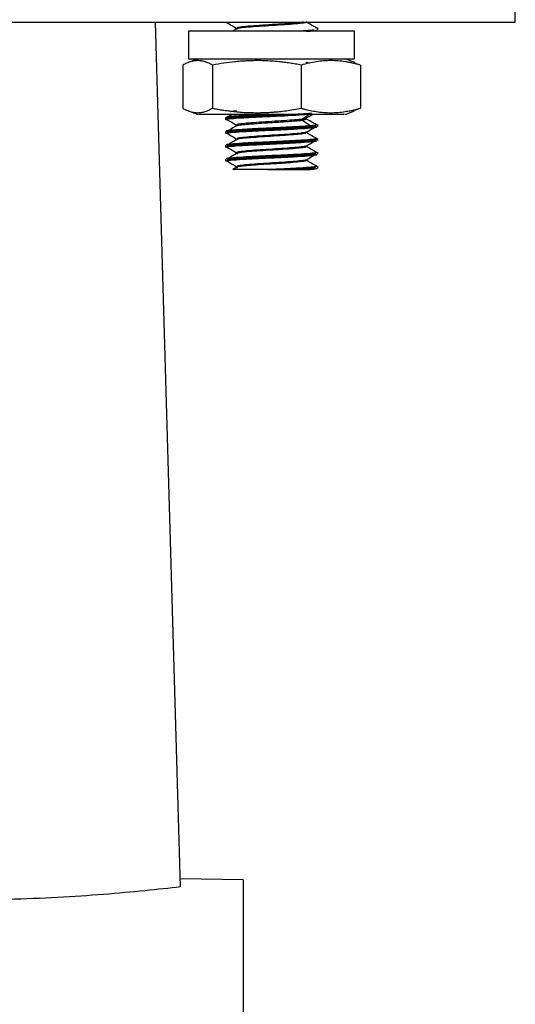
# Model space of a CAD drawing. Header units: millimetres. Extents: x -2663 to -856, y -563 to 1395.
# Tile 3 of 24: x -2417 to -2363, y 361 to 468. Entities that reach past the tile are written whole.
import ezdxf

# ---------------------------------------------------------------- set-up
doc = ezdxf.new("R2010")
doc.units = ezdxf.units.MM

msp = doc.modelspace()

# ---------------------------------------------------------------- linework, layer by layer
at = {"color": 7, "linetype": 'Continuous', "lineweight": 25}
for p, q in [((-2362.91, 467.65), (-2362.91, 483.65)), ((-2487.91, 467.65), (-2362.91, 467.65)), ((-2399.23, 373.88), (-2401.91, 467.65)), ((-2394.34, 467.65), (-2394.34, 467.56)), ((-2394.18, 467.62), (-2394.14, 467.61)), ((-2398.34, 466.65), (-2398.34, 463.65)), ((-2380.34, 466.65), (-2398.34, 466.65)), ((-2393.11, 466.92), (-2393.57, 466.65)), ((-2384.47, 467), (-2384.56, 467.02)), ((-2384.44, 467.05), (-2384.43, 466.99)), ((-2384.43, 466.77), (-2384.44, 466.8)), ((-2384.34, 466.81), (-2384.34, 467.04)), ((-2380.34, 463.65), (-2380.34, 466.65)), ((-2397.34, 463.65), (-2398.37, 463.27)), ((-2398.34, 463.65), (-2380.34, 463.65)), ((-2380.32, 463.27), (-2381.34, 463.65)), ((-2398.97, 462.99), (-2398.97, 458.3)), ((-2395.74, 462.99), (-2395.74, 458.3)), ((-2386.11, 458.3), (-2386.11, 462.99)), ((-2385.62, 463.28), (-2385.62, 463.22)), ((-2379.71, 462.99), (-2380.35, 463.18)), ((-2379.71, 462.99), (-2379.71, 458.3)), ((-2398.35, 458.01), (-2397.34, 457.64)), ((-2381.35, 457.64), (-2380.34, 458.01)), ((-2379.71, 458.3), (-2380.35, 458.05)), ((-2394.34, 457.29), (-2394.34, 457.06)), ((-2384.44, 456.54), (-2384.43, 456.49)), ((-2384.43, 456.27), (-2384.44, 456.29)), ((-2384.34, 456.31), (-2384.34, 456.54)), ((-2394.34, 455.79), (-2394.34, 455.56)), ((-2394.23, 455.62), (-2394.15, 455.6)), ((-2393.13, 454.98), (-2393.07, 454.96)), ((-2385.61, 455.68), (-2385.61, 455.66)), ((-2384.44, 455.04), (-2384.43, 454.99)), ((-2384.43, 454.77), (-2384.44, 454.79)), ((-2384.34, 454.81), (-2384.34, 455.04)), ((-2394.34, 454.29), (-2394.34, 454.06)), ((-2394.34, 452.79), (-2394.34, 452.56)), ((-2385.61, 452.66), (-2385.56, 452.65)), ((-2384.44, 453.54), (-2384.43, 453.49)), ((-2384.43, 453.27), (-2384.44, 453.31)), ((-2384.34, 453.31), (-2384.34, 453.54)), ((-2393.11, 451.92), (-2393.54, 451.66)), ((-2393.13, 451.99), (-2393.07, 451.97)), ((-2389.74, 451.65), (-2385.49, 451.65)), ((-2384.44, 452.04), (-2384.43, 451.99)), ((-2384.43, 451.77), (-2384.38, 451.8)), ((-2384.34, 451.81), (-2384.34, 452.04)), ((-2392.41, 374.65), (-2399.25, 374.76))]:
    msp.add_line(p, q, dxfattribs=at)
at = {"color": 8, "linetype": 'Continuous', "lineweight": 25}
msp.add_line((-2385.2, 457.65), (-2386, 457.12), dxfattribs=at)
at = {"color": 7, "linetype": 'Continuous', "lineweight": 25, "flags": 128}
for points in [[(-2386, 457.02), (-2385.5, 456.7), (-2385, 456.37)], [(-2392.41, 374.65), (-2392.41, 374.63), (-2392.41, 374.37), (-2392.41, 373.75), (-2392.41, 372.79), (-2392.41, 371.47), (-2392.41, 369.81), (-2392.41, 367.81), (-2392.41, 365.47), (-2392.41, 362.8), (-2392.41, 359.8)]]:
    msp.add_lwpolyline(points, dxfattribs=at)
at = {"color": 7, "linetype": 'Continuous', "lineweight": 25}
for points, knots in [([(-2394.25, 467.56), (-2394.28, 467.58), (-2394.34, 467.6), (-2394.06, 467.63), (-2393.95, 467.65)], [0, 0, 0, 0, 0.578203, 1, 1, 1, 1]), ([(-2394.22, 467.61), (-2394.03, 467.5), (-2393.66, 467.28), (-2393.29, 467.07), (-2393.1, 466.96)], [0, 0, 0, 0, 0.500248, 1, 1, 1, 1]), ([(-2385.88, 467.65), (-2386.06, 467.62), (-2386.44, 467.57), (-2387.54, 467.48), (-2388.91, 467.39), (-2390.35, 467.3), (-2391.65, 467.21), (-2392.62, 467.12), (-2393.15, 467.04), (-2393.09, 466.99), (-2393.06, 466.97)], [0, 0, 0, 0, 0.110042, 0.241438, 0.372832, 0.504225, 0.635617, 0.767009, 0.898399, 1, 1, 1, 1]), ([(-2385.65, 467.61), (-2385.68, 467.59), (-2385.75, 467.55), (-2386.42, 467.47), (-2387.53, 467.38), (-2388.91, 467.29), (-2390.35, 467.2), (-2391.65, 467.11), (-2392.62, 467.02), (-2393.16, 466.94), (-2393.09, 466.88), (-2393.06, 466.86)], [0, 0, 0, 0, 0.065533, 0.184615, 0.303696, 0.422776, 0.541856, 0.660934, 0.780012, 0.899089, 1, 1, 1, 1]), ([(-2384.44, 467), (-2384.63, 467.11), (-2385.01, 467.33), (-2385.39, 467.55), (-2385.57, 467.66)], [0, 0, 0, 0, 0.500187, 1, 1, 1, 1]), ([(-2384.73, 466.79), (-2384.99, 466.76), (-2385.42, 466.71), (-2386.28, 466.66), (-2386.61, 466.65)], [0, 0, 0, 0, 0.620596, 1, 1, 1, 1]), ([(-2385.55, 466.65), (-2385.42, 466.65), (-2384.8, 466.69), (-2384.59, 466.73), (-2384.43, 466.77)], [0, 0, 0, 0, 0.222273, 1, 1, 1, 1]), ([(-2395.74, 462.99), (-2395.81, 463.03), (-2395.95, 463.1), (-2396.15, 463.2), (-2396.35, 463.28), (-2396.62, 463.37), (-2396.95, 463.45), (-2397.36, 463.48), (-2397.75, 463.45), (-2398.16, 463.35), (-2398.56, 463.2), (-2398.83, 463.06), (-2398.97, 462.99)], [0, 0, 0, 0, 0.065107, 0.128811, 0.191456, 0.253436, 0.377362, 0.500058, 0.622747, 0.746668, 0.871241, 1, 1, 1, 1]), ([(-2390.93, 463.47), (-2391.09, 463.47), (-2391.4, 463.46), (-2391.88, 463.45), (-2392.36, 463.42), (-2392.84, 463.39), (-2393.56, 463.32), (-2394.53, 463.2), (-2395.33, 463.06), (-2395.74, 462.99)], [0, 0, 0, 0, 0.099142, 0.197699, 0.29634, 0.395713, 0.496438, 0.74408, 1, 1, 1, 1]), ([(-2386.11, 462.99), (-2386.32, 463.03), (-2386.73, 463.1), (-2387.33, 463.2), (-2387.94, 463.28), (-2388.6, 463.35), (-2389.33, 463.42), (-2390.13, 463.46), (-2390.66, 463.47), (-2390.93, 463.47)], [0, 0, 0, 0, 0.1298135, 0.2568386, 0.3817597, 0.5053549, 0.6718259, 0.83572, 1, 1, 1, 1]), ([(-2379.71, 462.99), (-2379.85, 463.03), (-2380.12, 463.1), (-2380.53, 463.2), (-2380.93, 463.28), (-2381.46, 463.37), (-2382.12, 463.45), (-2382.91, 463.48), (-2383.71, 463.45), (-2384.5, 463.35), (-2385.3, 463.2), (-2385.84, 463.06), (-2386.11, 462.99)], [0, 0, 0, 0, 0.065107, 0.128811, 0.191456, 0.253436, 0.377362, 0.500058, 0.622747, 0.746668, 0.871241, 1, 1, 1, 1]), ([(-2385.55, 463.3), (-2385.54, 463.3), (-2385.39, 463.26), (-2385.32, 463.21), (-2385.27, 463.18)], [0, 0, 0, 0, 0.07158, 1, 1, 1, 1]), ([(-2398.97, 458.3), (-2398.91, 458.27), (-2398.8, 458.21), (-2398.64, 458.13), (-2398.47, 458.06), (-2398.31, 458), (-2398.07, 457.92), (-2397.76, 457.84), (-2397.36, 457.81), (-2396.96, 457.84), (-2396.6, 457.93), (-2396.29, 458.04), (-2396.02, 458.15), (-2395.83, 458.25), (-2395.74, 458.3)], [0, 0, 0, 0, 0.053024, 0.104859, 0.155514, 0.205005, 0.253344, 0.378003, 0.499951, 0.621856, 0.746569, 0.827775, 0.912232, 1, 1, 1, 1]), ([(-2395.74, 458.3), (-2395.57, 458.27), (-2395.24, 458.21), (-2394.75, 458.13), (-2394.26, 458.06), (-2393.79, 458), (-2393.21, 457.93), (-2392.52, 457.87), (-2391.72, 457.83), (-2391.19, 457.83), (-2390.93, 457.82)], [0, 0, 0, 0, 0.105351, 0.208361, 0.309053, 0.407452, 0.503585, 0.671535, 0.836944, 1, 1, 1, 1]), ([(-2393.78, 457.95), (-2393.78, 457.95), (-2393.77, 457.96), (-2393.74, 457.97), (-2393.68, 457.98), (-2393.57, 458), (-2393.25, 458.02), (-2393.1, 458.02)], [0, 0, 0, 0, 0.158697, 0.256528, 0.268154, 0.652618, 1, 1, 1, 1]), ([(-2390.93, 457.82), (-2390.77, 457.82), (-2390.45, 457.83), (-2389.98, 457.84), (-2389.5, 457.87), (-2389.02, 457.9), (-2388.43, 457.95), (-2387.74, 458.04), (-2386.94, 458.15), (-2386.39, 458.25), (-2386.11, 458.3)], [0, 0, 0, 0, 0.097195, 0.195218, 0.29411, 0.393909, 0.494654, 0.656629, 0.825038, 1, 1, 1, 1]), ([(-2386.11, 458.3), (-2386, 458.27), (-2385.78, 458.21), (-2385.45, 458.13), (-2385.13, 458.06), (-2384.81, 458), (-2384.34, 457.92), (-2383.7, 457.84), (-2382.91, 457.81), (-2382.12, 457.84), (-2381.42, 457.93), (-2380.8, 458.04), (-2380.26, 458.15), (-2379.9, 458.25), (-2379.71, 458.3)], [0, 0, 0, 0, 0.053024, 0.104859, 0.155514, 0.205005, 0.253344, 0.378003, 0.499951, 0.621856, 0.746569, 0.827775, 0.912232, 1, 1, 1, 1]), ([(-2397.19, 457.65), (-2397.22, 457.65), (-2397.3, 457.65), (-2396.09, 457.65), (-2393.86, 457.65), (-2391.84, 457.65), (-2390.83, 457.65)], [0, 0, 0, 0, 0.148391, 0.432261, 0.716131, 1, 1, 1, 1]), ([(-2385.02, 457.76), (-2385.37, 457.73), (-2386.05, 457.67), (-2387.7, 457.58), (-2389.53, 457.49), (-2391.34, 457.4), (-2392.89, 457.31), (-2393.89, 457.22), (-2394.32, 457.16), (-2394.21, 457.13), (-2394.2, 457.13)], [0, 0, 0, 0, 0.14104, 0.28208, 0.423121, 0.564163, 0.705206, 0.846249, 0.987293, 1, 1, 1, 1]), ([(-2394.26, 457.06), (-2394.28, 457.07), (-2394.33, 457.12), (-2393.75, 457.19), (-2392.61, 457.27), (-2391.03, 457.35), (-2389.25, 457.44), (-2387.49, 457.52), (-2385.92, 457.61), (-2385.26, 457.67), (-2384.92, 457.69)], [0, 0, 0, 0, 0.063151, 0.196986, 0.330822, 0.464658, 0.598493, 0.732329, 0.866164, 1, 1, 1, 1]), ([(-2389.74, 457.65), (-2389.92, 457.64), (-2390.75, 457.6), (-2392.16, 457.53), (-2393.56, 457.43), (-2394.31, 457.35), (-2394.26, 457.31), (-2394.25, 457.29)], [0, 0, 0, 0, 0.072345, 0.335685, 0.599024, 0.862364, 1, 1, 1, 1]), ([(-2393.57, 457.65), (-2393.61, 457.63), (-2393.83, 457.5), (-2394.06, 457.37), (-2394.25, 457.26)], [0, 0, 0, 0, 0.153007, 1, 1, 1, 1]), ([(-2394.22, 457.11), (-2394.04, 457), (-2393.66, 456.79), (-2393.29, 456.57), (-2393.11, 456.46)], [0, 0, 0, 0, 0.500206, 1, 1, 1, 1]), ([(-2394.1, 457.29), (-2393.94, 457.32), (-2393.59, 457.38), (-2392.27, 457.47), (-2390.54, 457.56), (-2389.31, 457.62), (-2388.71, 457.65)], [0, 0, 0, 0, 0.229126, 0.4924131, 0.7557006, 1, 1, 1, 1]), ([(-2393.08, 456.35), (-2393.09, 456.35), (-2393.11, 456.36), (-2393.13, 456.38), (-2393.13, 456.4), (-2393.11, 456.42), (-2393.05, 456.44), (-2392.9, 456.48), (-2392.6, 456.52), (-2392.21, 456.56), (-2391.73, 456.6), (-2391.17, 456.64), (-2390.55, 456.69), (-2389.9, 456.73), (-2389.24, 456.77), (-2388.57, 456.81), (-2388, 456.85), (-2387.4, 456.89), (-2387.02, 456.92), (-2386.77, 456.94), (-2386.72, 456.95), (-2386.64, 456.95), (-2386.53, 456.96), (-2386.41, 456.98), (-2386.28, 456.99), (-2386.13, 457), (-2386.04, 457.02), (-2386, 457.02)], [0, 0, 0, 0, 0.017033, 0.037887, 0.062553, 0.099702, 0.125102, 0.187591, 0.250074, 0.312556, 0.375044, 0.437534, 0.500017, 0.562499, 0.624987, 0.687477, 0.749961, 0.79157, 0.874867, 0.878672, 0.885856, 0.896418, 0.910358, 0.92768, 0.948389, 0.972493, 1, 1, 1, 1]), ([(-2386, 457.12), (-2386.25, 457.1), (-2386.76, 457.04), (-2387.96, 456.95), (-2389.31, 456.87), (-2390.67, 456.78), (-2391.87, 456.7), (-2392.72, 456.61), (-2393.16, 456.53), (-2393.09, 456.49), (-2393.06, 456.47)], [0, 0, 0, 0, 0.130273, 0.260548, 0.390824, 0.5211, 0.651375, 0.781647, 0.911917, 1, 1, 1, 1]), ([(-2390.83, 457.65), (-2389.78, 457.65), (-2387.68, 457.65), (-2384.71, 457.65), (-2382.52, 457.65), (-2381.37, 457.65), (-2381.46, 457.65), (-2381.5, 457.65)], [0, 0, 0, 0, 0.223351, 0.446702, 0.670053, 0.893404, 1, 1, 1, 1]), ([(-2386, 457.02), (-2386.01, 457.03), (-2386.02, 457.05), (-2386.02, 457.09), (-2386.01, 457.12), (-2386, 457.13)], [0, 0, 0, 0, 0.5, 0.5, 1, 1, 1, 1]), ([(-2385.65, 457.27), (-2385.6, 457.25), (-2385.49, 457.2), (-2385.8, 457.15), (-2386, 457.12)], [0, 0, 0, 0, 0.395764, 1, 1, 1, 1]), ([(-2385.66, 457.18), (-2385.6, 457.16), (-2385.48, 457.1), (-2385.81, 457.05), (-2386, 457.02)], [0, 0, 0, 0, 0.423174, 1, 1, 1, 1]), ([(-2384.48, 456.52), (-2384.66, 456.63), (-2385.04, 456.85), (-2385.42, 457.07), (-2385.6, 457.18)], [0, 0, 0, 0, 0.500071, 1, 1, 1, 1]), ([(-2385.57, 457.25), (-2385.38, 457.35), (-2385.16, 457.49), (-2384.93, 457.62), (-2384.89, 457.64)], [0, 0, 0, 0, 0.810972, 1, 1, 1, 1]), ([(-2384.92, 456.42), (-2385.26, 456.39), (-2385.92, 456.34), (-2387.49, 456.25), (-2389.25, 456.17), (-2391.03, 456.08), (-2392.61, 456), (-2393.74, 455.91), (-2394.31, 455.85), (-2394.27, 455.82), (-2394.27, 455.81)], [0, 0, 0, 0, 0.137934, 0.275868, 0.413802, 0.551736, 0.689669, 0.827603, 0.965537, 1, 1, 1, 1]), ([(-2394.25, 455.56), (-2394.26, 455.58), (-2394.31, 455.63), (-2393.56, 455.7), (-2392.16, 455.8), (-2390.3, 455.89), (-2388.3, 455.98), (-2386.46, 456.08), (-2385.02, 456.17), (-2384.63, 456.23), (-2384.43, 456.27)], [0, 0, 0, 0, 0.064423, 0.198077, 0.331731, 0.465385, 0.599039, 0.732692, 0.866346, 1, 1, 1, 1]), ([(-2393.1, 456.42), (-2393.29, 456.31), (-2393.65, 456.1), (-2394.02, 455.89), (-2394.2, 455.78)], [0, 0, 0, 0, 0.52162, 1, 1, 1, 1]), ([(-2394.19, 455.76), (-2394.19, 455.77), (-2394.19, 455.8), (-2393.73, 455.85), (-2392.83, 455.93), (-2391.57, 456), (-2390.11, 456.08), (-2388.75, 456.14), (-2387.76, 456.19), (-2386.83, 456.24), (-2385.92, 456.3), (-2385.29, 456.34), (-2385.04, 456.37), (-2385, 456.37)], [0, 0, 0, 0, 0.032542, 0.15341, 0.274274, 0.395142, 0.516006, 0.636874, 0.715845, 0.75806, 0.878926, 0.979374, 1, 1, 1, 1]), ([(-2384.54, 456.36), (-2384.53, 456.35), (-2384.51, 456.31), (-2385.14, 456.24), (-2386.37, 456.15), (-2388.05, 456.06), (-2389.9, 455.97), (-2391.69, 455.88), (-2393.13, 455.79), (-2394.06, 455.71), (-2394.15, 455.65), (-2394.19, 455.63)], [0, 0, 0, 0, 0.034752, 0.157491, 0.28023, 0.402969, 0.525707, 0.648446, 0.771185, 0.893925, 1, 1, 1, 1]), ([(-2385.58, 455.71), (-2385.4, 455.82), (-2385.02, 456.04), (-2384.65, 456.25), (-2384.46, 456.36)], [0, 0, 0, 0, 0.499755, 1, 1, 1, 1]), ([(-2384.92, 456.42), (-2384.92, 456.4), (-2384.94, 456.36), (-2384.98, 456.36), (-2385, 456.37)], [0.0011461, 0.0011461, 0.0011461, 0.0011461, 0.501146, 1, 1, 1, 1]), ([(-2394.25, 454.06), (-2394.26, 454.08), (-2394.31, 454.12), (-2393.56, 454.2), (-2392.16, 454.3), (-2390.3, 454.39), (-2388.3, 454.48), (-2386.46, 454.58), (-2385.02, 454.67), (-2384.63, 454.73), (-2384.43, 454.77)], [0, 0, 0, 0, 0.069514, 0.202441, 0.335367, 0.468294, 0.60122, 0.734147, 0.867073, 1, 1, 1, 1]), ([(-2384.43, 454.99), (-2384.63, 454.96), (-2385.02, 454.9), (-2386.46, 454.81), (-2388.3, 454.71), (-2390.3, 454.62), (-2392.16, 454.53), (-2393.55, 454.43), (-2394.28, 454.36), (-2394.25, 454.32), (-2394.24, 454.31)], [0, 0, 0, 0, 0.136646, 0.273292, 0.4099379, 0.5465842, 0.6832302, 0.8198762, 0.9565221, 1, 1, 1, 1]), ([(-2394.22, 455.61), (-2394.03, 455.5), (-2393.66, 455.28), (-2393.29, 455.07), (-2393.1, 454.96)], [0, 0, 0, 0, 0.500259, 1, 1, 1, 1]), ([(-2394.19, 454.26), (-2394.18, 454.27), (-2394.17, 454.29), (-2393.96, 454.32), (-2393.51, 454.38), (-2392.48, 454.45), (-2391.15, 454.53), (-2389.64, 454.6), (-2388.17, 454.67), (-2387.22, 454.72), (-2386.35, 454.77), (-2385.59, 454.82), (-2385.04, 454.87), (-2384.83, 454.89), (-2384.8, 454.9), (-2384.78, 454.9), (-2384.73, 454.91), (-2384.57, 454.93), (-2384.42, 454.95), (-2384.45, 454.97), (-2384.45, 454.97)], [0, 0, 0, 0, 0.048735, 0.060297, 0.164441, 0.268587, 0.37273, 0.476876, 0.581017, 0.673043, 0.685296, 0.78944, 0.878574, 0.892003, 0.89374, 0.897136, 0.903294, 0.923889, 0.998157, 1, 1, 1, 1]), ([(-2393.1, 454.92), (-2393.29, 454.81), (-2393.64, 454.6), (-2394, 454.4), (-2394.16, 454.3)], [0, 0, 0, 0, 0.536316, 1, 1, 1, 1]), ([(-2384.62, 454.81), (-2384.84, 454.78), (-2385.29, 454.72), (-2386.69, 454.63), (-2388.41, 454.54), (-2390.28, 454.46), (-2392.01, 454.37), (-2393.35, 454.28), (-2394.15, 454.2), (-2394.16, 454.15), (-2394.16, 454.12)], [0, 0, 0, 0, 0.129768, 0.259536, 0.389302, 0.519068, 0.648832, 0.778596, 0.908358, 1, 1, 1, 1]), ([(-2385.62, 455.61), (-2385.62, 455.6), (-2385.61, 455.57), (-2386.05, 455.51), (-2386.91, 455.43), (-2388.1, 455.34), (-2389.44, 455.26), (-2390.77, 455.17), (-2391.92, 455.09), (-2392.75, 455.01), (-2393.18, 454.92), (-2393.11, 454.87), (-2393.07, 454.85)], [0, 0, 0, 0, 0.017758, 0.128155, 0.23855, 0.348946, 0.459342, 0.569738, 0.680134, 0.79053, 0.900926, 1, 1, 1, 1]), ([(-2385.63, 455.72), (-2385.65, 455.7), (-2385.7, 455.66), (-2386.3, 455.58), (-2387.3, 455.5), (-2388.59, 455.41), (-2389.97, 455.33), (-2391.28, 455.24), (-2392.31, 455.15), (-2392.95, 455.08), (-2393.02, 455.04), (-2393.04, 455.02)], [0, 0, 0, 0, 0.068881, 0.191896, 0.31491, 0.437921, 0.56093, 0.683939, 0.806947, 0.929956, 1, 1, 1, 1]), ([(-2384.44, 455), (-2384.63, 455.11), (-2385.01, 455.34), (-2385.39, 455.56), (-2385.59, 455.67)], [0, 0, 0, 0, 0.50024, 1, 1, 1, 1]), ([(-2385.59, 454.21), (-2385.4, 454.32), (-2385.03, 454.53), (-2384.66, 454.75), (-2384.47, 454.86)], [0, 0, 0, 0, 0.49976, 1, 1, 1, 1]), ([(-2394.22, 454.11), (-2394.03, 454), (-2393.66, 453.78), (-2393.28, 453.57), (-2393.1, 453.46)], [0, 0, 0, 0, 0.500197, 1, 1, 1, 1]), ([(-2385.64, 454.27), (-2385.6, 454.25), (-2385.5, 454.2), (-2385.91, 454.13), (-2386.73, 454.04), (-2387.9, 453.96), (-2389.25, 453.87), (-2390.61, 453.79), (-2391.82, 453.7), (-2392.69, 453.61), (-2393.16, 453.53), (-2393.09, 453.48), (-2393.06, 453.46)], [0, 0, 0, 0, 0.070464, 0.176355, 0.282247, 0.38814, 0.494034, 0.59993, 0.705828, 0.811727, 0.917628, 1, 1, 1, 1]), ([(-2385.64, 454.11), (-2385.63, 454.1), (-2385.63, 454.09), (-2385.67, 454.08), (-2385.67, 454.08), (-2385.68, 454.08), (-2385.71, 454.07), (-2385.83, 454.04), (-2386.18, 454), (-2386.71, 453.95), (-2387.19, 453.91), (-2387.64, 453.87), (-2388.1, 453.84), (-2388.5, 453.82), (-2388.94, 453.79), (-2389.78, 453.74), (-2390.96, 453.66), (-2392.07, 453.58), (-2392.83, 453.49), (-2393.19, 453.42), (-2393.08, 453.38), (-2393.04, 453.36)], [0, 0, 0, 0, 0.03654, 0.036823, 0.037315, 0.038924, 0.044646, 0.066098, 0.148726, 0.241767, 0.260824, 0.302577, 0.373074, 0.385601, 0.408497, 0.485328, 0.597182, 0.709037, 0.82089, 0.932745, 1, 1, 1, 1]), ([(-2384.44, 453.5), (-2384.63, 453.61), (-2385.01, 453.84), (-2385.39, 454.06), (-2385.58, 454.17)], [0, 0, 0, 0, 0.5002477, 1, 1, 1, 1]), ([(-2394.25, 452.56), (-2394.26, 452.58), (-2394.31, 452.62), (-2393.56, 452.7), (-2392.16, 452.8), (-2390.3, 452.89), (-2388.3, 452.98), (-2386.46, 453.08), (-2385.02, 453.17), (-2384.63, 453.23), (-2384.43, 453.27)], [0, 0, 0, 0, 0.0694002, 0.202343, 0.3352857, 0.4682286, 0.6011716, 0.7341144, 0.8670572, 1, 1, 1, 1]), ([(-2384.43, 453.49), (-2384.63, 453.46), (-2385.02, 453.4), (-2386.46, 453.31), (-2388.3, 453.21), (-2390.3, 453.12), (-2392.16, 453.03), (-2393.55, 452.93), (-2394.28, 452.86), (-2394.25, 452.82), (-2394.24, 452.81)], [0, 0, 0, 0, 0.1366107, 0.2732213, 0.409832, 0.5464429, 0.6830536, 0.8196642, 0.9562749, 1, 1, 1, 1]), ([(-2384.54, 453.36), (-2384.58, 453.34), (-2384.67, 453.29), (-2385.57, 453.21), (-2387, 453.12), (-2388.79, 453.03), (-2390.64, 452.94), (-2392.32, 452.85), (-2393.56, 452.76), (-2394.21, 452.68), (-2394.16, 452.64), (-2394.15, 452.63)], [0, 0, 0, 0, 0.083776, 0.205932, 0.328088, 0.450246, 0.572405, 0.694564, 0.816724, 0.938885, 1, 1, 1, 1]), ([(-2393.1, 453.42), (-2393.29, 453.31), (-2393.64, 453.1), (-2393.99, 452.9), (-2394.15, 452.81)], [0, 0, 0, 0, 0.549135, 1, 1, 1, 1]), ([(-2394.1, 452.8), (-2394.04, 452.81), (-2393.89, 452.84), (-2393.57, 452.87), (-2393.27, 452.89), (-2392.89, 452.92), (-2392.5, 452.95), (-2392.08, 452.97), (-2392.05, 452.98), (-2392.04, 452.98), (-2392.01, 452.98), (-2391.91, 452.98), (-2391.48, 453.01), (-2390.57, 453.05), (-2389.17, 453.12), (-2387.66, 453.2), (-2386.24, 453.27), (-2385.37, 453.34), (-2384.88, 453.38), (-2384.72, 453.4), (-2384.63, 453.42), (-2384.59, 453.43), (-2384.54, 453.43), (-2384.53, 453.44), (-2384.53, 453.44)], [0, 0, 0, 0, 0.040926, 0.123575, 0.152455, 0.15574, 0.263327, 0.270362, 0.270631, 0.271114, 0.272722, 0.278512, 0.300376, 0.385187, 0.499727, 0.614271, 0.728812, 0.862312, 0.90057, 0.95801, 0.96151, 0.968121, 0.990669, 1, 1, 1, 1]), ([(-2385.64, 452.72), (-2385.65, 452.7), (-2385.68, 452.66), (-2386.26, 452.59), (-2387.25, 452.5), (-2388.53, 452.42), (-2389.91, 452.33), (-2391.22, 452.24), (-2392.27, 452.16), (-2392.93, 452.08), (-2393.01, 452.04), (-2393.04, 452.02)], [0, 0, 0, 0, 0.0619454, 0.1851369, 0.3083297, 0.4315232, 0.5547151, 0.677905, 0.801093, 0.9242784, 1, 1, 1, 1]), ([(-2384.44, 452), (-2384.63, 452.12), (-2385.02, 452.34), (-2385.4, 452.56), (-2385.59, 452.67)], [0, 0, 0, 0, 0.500255, 1, 1, 1, 1]), ([(-2385.58, 452.71), (-2385.4, 452.82), (-2385.02, 453.04), (-2384.65, 453.25), (-2384.47, 453.36)], [0, 0, 0, 0, 0.499831, 1, 1, 1, 1]), ([(-2384.46, 453.52), (-2384.46, 453.51), (-2384.44, 453.51), (-2384.43, 453.5), (-2384.43, 453.49), (-2384.43, 453.49)], [0, 0, 0, 0, 0.426642, 0.759966, 1, 1, 1, 1]), ([(-2394.22, 452.61), (-2394.04, 452.5), (-2393.67, 452.29), (-2393.29, 452.07), (-2393.11, 451.96)], [0, 0, 0, 0, 0.500213, 1, 1, 1, 1]), ([(-2388.71, 451.65), (-2389.25, 451.65), (-2390.32, 451.65), (-2391.77, 451.65), (-2392.85, 451.65), (-2393.5, 451.65), (-2393.52, 451.65), (-2393.53, 451.65)], [0, 0, 0, 0, 0.217679, 0.431058, 0.639251, 0.842484, 1, 1, 1, 1]), ([(-2385.65, 452.61), (-2385.66, 452.59), (-2385.7, 452.56), (-2386.03, 452.52), (-2386.55, 452.46), (-2386.92, 452.43), (-2387.29, 452.4), (-2387.3, 452.4), (-2387.31, 452.4), (-2387.36, 452.4), (-2387.54, 452.38), (-2387.93, 452.35), (-2388.69, 452.3), (-2389.37, 452.26), (-2390.25, 452.21), (-2391.06, 452.15), (-2391.79, 452.1), (-2392.41, 452.04), (-2392.9, 451.98), (-2393.1, 451.93), (-2393.13, 451.9), (-2393.13, 451.9), (-2393.14, 451.88), (-2393.09, 451.87), (-2393.04, 451.86)], [0, 0, 0, 0, 0.051722, 0.152021, 0.163802, 0.275724, 0.27587, 0.27612, 0.276931, 0.279802, 0.29053, 0.331946, 0.38812, 0.493414, 0.500139, 0.612061, 0.704396, 0.724236, 0.836158, 0.933269, 0.944049, 0.947838, 0.948282, 1, 1, 1, 1]), ([(-2384.43, 451.99), (-2384.54, 451.97), (-2384.77, 451.94), (-2385.41, 451.88), (-2385.83, 451.85), (-2386.79, 451.79), (-2387.35, 451.76), (-2388.52, 451.7), (-2389.13, 451.67), (-2389.74, 451.65)], [0, 0, 0, 0, 0.25, 0.25, 0.5, 0.5, 0.75, 0.75, 1, 1, 1, 1]), ([(-2384.53, 451.94), (-2384.54, 451.94), (-2384.57, 451.93), (-2384.64, 451.92), (-2384.75, 451.9), (-2384.9, 451.88), (-2385.12, 451.86), (-2385.45, 451.83), (-2385.95, 451.79), (-2386.57, 451.76), (-2387.13, 451.72), (-2387.63, 451.7), (-2388.01, 451.68), (-2388.37, 451.66), (-2388.6, 451.65), (-2388.71, 451.64)], [0, 0, 0, 0, 0.0254593, 0.0671416, 0.1250713, 0.1998783, 0.2501122, 0.3578207, 0.4999921, 0.6159063, 0.7499237, 0.8181012, 0.8825291, 0.9431715, 1, 1, 1, 1]), ([(-2384.61, 451.82), (-2384.65, 451.81), (-2384.75, 451.79), (-2385.14, 451.74), (-2385.75, 451.7), (-2386.29, 451.66), (-2386.55, 451.65)], [0, 0, 0, 0, 0.142859, 0.428572, 0.714266, 1, 1, 1, 1]), ([(-2384.89, 451.65), (-2384.89, 451.65), (-2384.86, 451.65), (-2385.37, 451.65), (-2386.05, 451.65), (-2386.5, 451.65), (-2386.55, 451.65)], [0, 0, 0, 0, 0.201017, 0.568775, 0.948541, 1, 1, 1, 1]), ([(-2384.46, 452.01), (-2384.46, 452.01), (-2384.45, 452.02), (-2384.48, 452.02), (-2384.51, 452.03)], [0, 0, 0, 0, 0.208714, 1, 1, 1, 1]), ([(-2399.23, 373.88), (-2400.41, 373.75), (-2401.7, 373.61), (-2404.48, 373.33), (-2405.97, 373.19), (-2409.17, 372.94), (-2410.83, 372.83), (-2414.28, 372.64), (-2416.06, 372.57), (-2417.91, 372.53)], [0, 0, 0, 0, 0.25, 0.25, 0.5, 0.5, 0.75, 0.75, 1, 1, 1, 1])]:
    msp.add_open_spline(points, degree=3, knots=knots, dxfattribs=at)
for points in [[(-2384.52, 456.44), (-2384.61, 456.42), (-2384.77, 456.4), (-2385, 456.37)], [(-2384.43, 456.49), (-2384.52, 456.47), (-2384.69, 456.45), (-2384.92, 456.42)], [(-2385.49, 451.65), (-2384.96, 451.69), (-2384.59, 451.73), (-2384.43, 451.77)]]:
    msp.add_open_spline(points, degree=3, dxfattribs=at)

doc.saveas('drawing.dxf')
